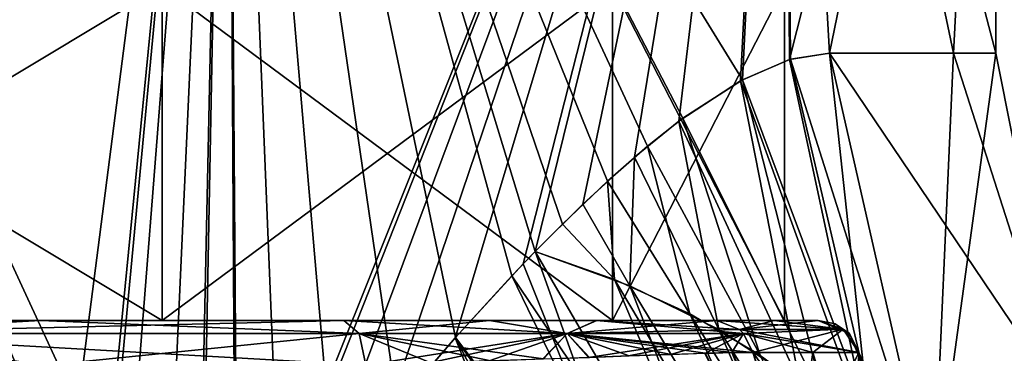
# Model space of a CAD drawing. Header units: millimetres. Extents: x -94 to 254, y 0 to 980.
# Tile 49 of 256: x 3 to 25, y 831 to 838. Entities that reach past the tile are written whole.
import ezdxf

# ---------------------------------------------------------------- set-up
doc = ezdxf.new("R2010")
doc.units = ezdxf.units.MM
doc.header["$LTSCALE"] = 65.185185
for name, color, linetype in [('1', 7, 'CONTINUOUS'), ('103', 7, 'CONTINUOUS'), ('108', 7, 'CONTINUOUS'), ('109', 7, 'CONTINUOUS'), ('110', 7, 'CONTINUOUS'), ('111', 7, 'CONTINUOUS'), ('112', 7, 'CONTINUOUS'), ('115', 7, 'CONTINUOUS'), ('118', 7, 'CONTINUOUS'), ('119', 7, 'CONTINUOUS'), ('120', 7, 'CONTINUOUS'), ('191', 7, 'CONTINUOUS'), ('192', 7, 'CONTINUOUS'), ('197', 7, 'CONTINUOUS'), ('213', 7, 'CONTINUOUS'), ('214', 7, 'CONTINUOUS'), ('28', 7, 'CONTINUOUS'), ('33', 7, 'CONTINUOUS'), ('5262', 7, 'CONTINUOUS'), ('56', 7, 'CONTINUOUS'), ('65', 7, 'CONTINUOUS'), ('66', 7, 'CONTINUOUS')]:
    doc.layers.add(name, color=color, linetype=linetype)

msp = doc.modelspace()

# ---------------------------------------------------------------- linework, layer by layer
at = {"layer": '1', "color": 7, "linetype": 'CONTINUOUS', "true_color": 0xe0f2ff}
for points in [[(-6.257, 831.5, -19.259), (-3.744, 831.5, -20.664), (6.257, 831.5, -19.259), (-6.257, 831.5, -19.259)], [(3.524, 831.5, 20.702), (-3.744, 831.5, 20.664), (-6.257, 831.5, 19.259), (3.524, 831.5, 20.702)], [(6.257, 831.5, 19.259), (3.524, 831.5, 20.702), (-6.257, 831.5, 19.259), (6.257, 831.5, 19.259)], [(-3.744, 831.5, -20.664), (3.524, 831.5, -20.702), (6.257, 831.5, -19.259), (-3.744, 831.5, -20.664)], [(3.524, 831.5, -20.702), (10.34, 831.5, -18.278), (6.257, 831.5, -19.259), (3.524, 831.5, -20.702)], [(10.34, 831.5, 18.278), (3.524, 831.5, 20.702), (6.257, 831.5, 19.259), (10.34, 831.5, 18.278)], [(13.616, 831.5, -16.286), (16.023, 831.5, -14.517), (6.257, 831.5, -19.259), (13.616, 831.5, -16.286)], [(6.257, 831.5, -19.259), (16.023, 831.5, -14.517), (16.383, 831.5, -11.903), (6.257, 831.5, -19.259)], [(10.34, 831.5, -18.278), (13.616, 831.5, -16.286), (6.257, 831.5, -19.259), (10.34, 831.5, -18.278)], [(16.383, 831.5, 11.903), (10.34, 831.5, 18.278), (6.257, 831.5, 19.259), (16.383, 831.5, 11.903)], [(13.619, 831.5, 16.284), (10.34, 831.5, 18.278), (16.383, 831.5, 11.903), (13.619, 831.5, 16.284)], [(16.026, 831.5, 14.515), (13.619, 831.5, 16.284), (16.383, 831.5, 11.903), (16.026, 831.5, 14.515)], [(16.023, 831.5, -14.517), (18.724, 831.5, -11.591), (16.383, 831.5, -11.903), (16.023, 831.5, -14.517)], [(18.724, 831.5, 11.591), (16.026, 831.5, 14.515), (16.383, 831.5, 11.903), (18.724, 831.5, 11.591)], [(20.016, 831.5, -9.18), (21, 831.5, -6.629), (16.383, 831.5, -11.903), (20.016, 831.5, -9.18)], [(21, 831.5, -6.629), (20.25, 831.5), (16.383, 831.5, -11.903), (21, 831.5, -6.629)], [(18.724, 831.5, -11.591), (20.016, 831.5, -9.18), (16.383, 831.5, -11.903), (18.724, 831.5, -11.591)], [(20.25, 831.5), (18.724, 831.5, 11.591), (16.383, 831.5, 11.903), (20.25, 831.5)], [(20.016, 831.5, 9.181), (18.724, 831.5, 11.591), (20.25, 831.5), (20.016, 831.5, 9.181)], [(21, 831.5, 6.629), (20.016, 831.5, 9.181), (20.25, 831.5), (21, 831.5, 6.629)], [(21, 831.5, -6.629), (21, 831.5, 6.629), (20.25, 831.5), (21, 831.5, -6.629)]]:
    msp.add_3dface(points, dxfattribs=at)
at = {"layer": '103', "color": 7, "linetype": 'CONTINUOUS', "true_color": 0xe0f2ff}
for points in [[(21, 831.5, 6.629), (21, 831.5, -6.629), (21.706, 831.208, -6.629), (21, 831.5, 6.629)], [(21, 831.5, 6.629), (21.706, 831.208, -6.629), (21.383, 831.424, 6.629), (21, 831.5, 6.629)], [(21.383, 831.424, 6.629), (21.706, 831.208, -6.629), (21.709, 831.205, 6.629), (21.383, 831.424, 6.629)], [(21.706, 831.208, -6.629), (22, 830.5, -6.629), (21.709, 831.205, 6.629), (21.706, 831.208, -6.629)], [(22, 830.5, -6.629), (22, 830.5, 6.629), (21.709, 831.205, 6.629), (22, 830.5, -6.629)]]:
    msp.add_3dface(points, dxfattribs=at)
at = {"layer": '108', "color": 7, "linetype": 'CONTINUOUS', "true_color": 0xe0f2ff}
for points in [[(20.016, 831.5, -9.18), (18.724, 831.5, -11.591), (19.232, 831.302, -11.906), (20.016, 831.5, -9.18)], [(21, 831.5, -6.629), (20.016, 831.5, -9.18), (19.232, 831.302, -11.906), (21, 831.5, -6.629)], [(21, 831.5, -6.629), (19.232, 831.302, -11.906), (21.565, 831.305, -6.807), (21, 831.5, -6.629)], [(19.232, 831.302, -11.906), (19.325, 831.207, -11.964), (21.565, 831.305, -6.807), (19.232, 831.302, -11.906)], [(19.325, 831.207, -11.964), (19.538, 830.786, -12.096), (21.565, 831.305, -6.807), (19.325, 831.207, -11.964)], [(21.565, 831.305, -6.807), (19.538, 830.786, -12.096), (20.887, 830.786, -9.58), (21.565, 831.305, -6.807)], [(21.914, 830.786, -6.917), (21.565, 831.305, -6.807), (20.887, 830.786, -9.58), (21.914, 830.786, -6.917)]]:
    msp.add_3dface(points, dxfattribs=at)
at = {"layer": '109', "color": 7, "linetype": 'CONTINUOUS', "true_color": 0xe0f2ff}
for points in [[(13.616, 831.5, -16.286), (10.34, 831.5, -18.278), (15.363, 831.207, -15.929), (13.616, 831.5, -16.286)], [(10.34, 831.5, -18.278), (10.688, 831.207, -18.894), (15.363, 831.207, -15.929), (10.34, 831.5, -18.278)], [(16.023, 831.5, -14.517), (13.616, 831.5, -16.286), (15.363, 831.207, -15.929), (16.023, 831.5, -14.517)], [(19.325, 831.207, -11.964), (16.023, 831.5, -14.517), (15.363, 831.207, -15.929), (19.325, 831.207, -11.964)], [(18.724, 831.5, -11.591), (16.023, 831.5, -14.517), (19.232, 831.302, -11.906), (18.724, 831.5, -11.591)], [(16.023, 831.5, -14.517), (19.325, 831.207, -11.964), (19.232, 831.302, -11.906), (16.023, 831.5, -14.517)], [(10.832, 830.5, -19.148), (12.297, 830.549, -18.295), (10.688, 831.207, -18.894), (10.832, 830.5, -19.148)], [(12.297, 830.549, -18.295), (13.642, 830.596, -17.458), (10.688, 831.207, -18.894), (12.297, 830.549, -18.295)], [(13.642, 830.596, -17.458), (14.83, 830.637, -16.659), (10.688, 831.207, -18.894), (13.642, 830.596, -17.458)], [(10.688, 831.207, -18.894), (14.83, 830.637, -16.659), (15.363, 831.207, -15.929), (10.688, 831.207, -18.894)], [(14.83, 830.637, -16.659), (15.863, 830.674, -15.901), (15.363, 831.207, -15.929), (14.83, 830.637, -16.659)], [(15.863, 830.674, -15.901), (16.756, 830.706, -15.18), (15.363, 831.207, -15.929), (15.863, 830.674, -15.901)], [(16.756, 830.706, -15.18), (17.697, 830.739, -14.328), (15.363, 831.207, -15.929), (16.756, 830.706, -15.18)], [(17.697, 830.739, -14.328), (18.462, 830.765, -13.528), (15.363, 831.207, -15.929), (17.697, 830.739, -14.328)], [(18.462, 830.765, -13.528), (19.069, 830.781, -12.784), (15.363, 831.207, -15.929), (18.462, 830.765, -13.528)], [(19.069, 830.781, -12.784), (19.538, 830.786, -12.096), (15.363, 831.207, -15.929), (19.069, 830.781, -12.784)], [(19.538, 830.786, -12.096), (19.325, 831.207, -11.964), (15.363, 831.207, -15.929), (19.538, 830.786, -12.096)]]:
    msp.add_3dface(points, dxfattribs=at)
at = {"layer": '110', "color": 7, "linetype": 'CONTINUOUS', "true_color": 0xe0f2ff}
for points in [[(3.524, 831.5, -20.702), (-3.744, 831.5, -20.664), (-1.758, 831.207, -21.636), (3.524, 831.5, -20.702)], [(-3.744, 831.5, 20.664), (3.524, 831.5, 20.702), (-1.758, 831.207, 21.636), (-3.744, 831.5, 20.664)], [(10.688, 831.207, -18.894), (3.524, 831.5, -20.702), (-1.758, 831.207, -21.636), (10.688, 831.207, -18.894)], [(3.524, 831.5, 20.702), (10.34, 831.5, 18.278), (-1.758, 831.207, 21.636), (3.524, 831.5, 20.702)], [(10.34, 831.5, 18.278), (10.688, 831.207, 18.894), (-1.758, 831.207, 21.636), (10.34, 831.5, 18.278)], [(10.34, 831.5, -18.278), (3.524, 831.5, -20.702), (10.688, 831.207, -18.894), (10.34, 831.5, -18.278)], [(-3.947, 830.5, 21.643), (-1.758, 831.207, 21.636), (3.662, 830.5, 21.693), (-3.947, 830.5, 21.643)], [(3.662, 830.5, -21.693), (-1.758, 831.207, -21.636), (-3.947, 830.5, -21.643), (3.662, 830.5, -21.693)], [(10.832, 830.5, -19.148), (10.688, 831.207, -18.894), (-1.758, 831.207, -21.636), (10.832, 830.5, -19.148)], [(10.832, 830.5, -19.148), (-1.758, 831.207, -21.636), (3.662, 830.5, -21.693), (10.832, 830.5, -19.148)], [(-1.758, 831.207, 21.636), (10.688, 831.207, 18.894), (3.662, 830.5, 21.693), (-1.758, 831.207, 21.636)], [(10.688, 831.207, 18.894), (10.832, 830.5, 19.148), (3.662, 830.5, 21.693), (10.688, 831.207, 18.894)]]:
    msp.add_3dface(points, dxfattribs=at)
at = {"layer": '111', "color": 7, "linetype": 'CONTINUOUS', "true_color": 0xe0f2ff}
for points in [[(10.34, 831.5, 18.278), (13.619, 831.5, 16.284), (10.688, 831.207, 18.894), (10.34, 831.5, 18.278)], [(10.688, 831.207, 18.894), (13.619, 831.5, 16.284), (15.363, 831.207, 15.928), (10.688, 831.207, 18.894)], [(13.619, 831.5, 16.284), (16.026, 831.5, 14.515), (15.363, 831.207, 15.928), (13.619, 831.5, 16.284)], [(16.026, 831.5, 14.515), (18.724, 831.5, 11.591), (15.363, 831.207, 15.928), (16.026, 831.5, 14.515)], [(15.363, 831.207, 15.928), (18.724, 831.5, 11.591), (19.232, 831.302, 11.906), (15.363, 831.207, 15.928)], [(10.832, 830.5, 19.148), (10.688, 831.207, 18.894), (15.363, 831.207, 15.928), (10.832, 830.5, 19.148)], [(12.27, 830.548, 18.312), (10.832, 830.5, 19.148), (15.363, 831.207, 15.928), (12.27, 830.548, 18.312)], [(13.608, 830.595, 17.48), (12.27, 830.548, 18.312), (15.363, 831.207, 15.928), (13.608, 830.595, 17.48)], [(14.803, 830.636, 16.677), (13.608, 830.595, 17.48), (15.363, 831.207, 15.928), (14.803, 830.636, 16.677)], [(15.841, 830.673, 15.917), (14.803, 830.636, 16.677), (15.363, 831.207, 15.928), (15.841, 830.673, 15.917)], [(19.325, 831.207, 11.963), (15.363, 831.207, 15.928), (19.232, 831.302, 11.906), (19.325, 831.207, 11.963)], [(19.325, 831.207, 11.963), (15.841, 830.673, 15.917), (15.363, 831.207, 15.928), (19.325, 831.207, 11.963)], [(16.739, 830.705, 15.195), (15.841, 830.673, 15.917), (19.325, 831.207, 11.963), (16.739, 830.705, 15.195)], [(17.686, 830.739, 14.339), (16.739, 830.705, 15.195), (19.325, 831.207, 11.963), (17.686, 830.739, 14.339)], [(18.456, 830.764, 13.535), (17.686, 830.739, 14.339), (19.325, 831.207, 11.963), (18.456, 830.764, 13.535)], [(19.066, 830.78, 12.787), (18.456, 830.764, 13.535), (19.325, 831.207, 11.963), (19.066, 830.78, 12.787)], [(19.538, 830.786, 12.096), (19.066, 830.78, 12.787), (19.325, 831.207, 11.963), (19.538, 830.786, 12.096)]]:
    msp.add_3dface(points, dxfattribs=at)
at = {"layer": '112', "color": 7, "linetype": 'CONTINUOUS', "true_color": 0xe0f2ff}
for points in [[(18.724, 831.5, 11.591), (20.016, 831.5, 9.181), (21.57, 831.302, 6.808), (18.724, 831.5, 11.591)], [(19.232, 831.302, 11.906), (18.724, 831.5, 11.591), (21.57, 831.302, 6.808), (19.232, 831.302, 11.906)], [(20.016, 831.5, 9.181), (21, 831.5, 6.629), (21.57, 831.302, 6.808), (20.016, 831.5, 9.181)], [(21.914, 830.786, 6.917), (19.325, 831.207, 11.963), (19.232, 831.302, 11.906), (21.914, 830.786, 6.917)], [(21.914, 830.786, 6.917), (19.232, 831.302, 11.906), (21.57, 831.302, 6.808), (21.914, 830.786, 6.917)], [(21.914, 830.786, 6.917), (20.887, 830.786, 9.58), (19.325, 831.207, 11.963), (21.914, 830.786, 6.917)], [(20.887, 830.786, 9.58), (19.538, 830.786, 12.096), (19.325, 831.207, 11.963), (20.887, 830.786, 9.58)]]:
    msp.add_3dface(points, dxfattribs=at)
at = {"layer": '115', "color": 7, "linetype": 'CONTINUOUS', "true_color": 0xe0f2ff}
for points in [[(21.928, 824.841, -13.241), (21.914, 830.786, -6.917), (21.821, 827.686, -10.341), (21.928, 824.841, -13.241)], [(21.914, 830.786, -6.917), (21.928, 824.841, -13.241), (21.978, 830.646, -6.776), (21.914, 830.786, -6.917)]]:
    msp.add_3dface(points, dxfattribs=at)
at = {"layer": '118', "color": 7, "linetype": 'CONTINUOUS', "true_color": 0xe0f2ff}
msp.add_3dface([(21.821, 827.686, 10.34), (21.914, 830.786, 6.917), (21.98, 830.64, 6.77), (21.821, 827.686, 10.34)], dxfattribs=at)
at = {"layer": '119', "color": 7, "linetype": 'CONTINUOUS', "true_color": 0xe0f2ff}
for points in [[(21.706, 831.208, -6.629), (21, 831.5, -6.629), (21.565, 831.305, -6.807), (21.706, 831.208, -6.629)], [(21.706, 831.208, -6.629), (21.565, 831.305, -6.807), (21.914, 830.786, -6.917), (21.706, 831.208, -6.629)], [(22, 830.5, -6.629), (21.706, 831.208, -6.629), (21.978, 830.646, -6.776), (22, 830.5, -6.629)], [(21.706, 831.208, -6.629), (21.914, 830.786, -6.917), (21.978, 830.646, -6.776), (21.706, 831.208, -6.629)]]:
    msp.add_3dface(points, dxfattribs=at)
at = {"layer": '120', "color": 7, "linetype": 'CONTINUOUS', "true_color": 0xe0f2ff}
for points in [[(21, 831.5, 6.629), (21.383, 831.424, 6.629), (21.57, 831.302, 6.808), (21, 831.5, 6.629)], [(21.383, 831.424, 6.629), (21.709, 831.205, 6.629), (21.57, 831.302, 6.808), (21.383, 831.424, 6.629)], [(21.709, 831.205, 6.629), (21.914, 830.786, 6.917), (21.57, 831.302, 6.808), (21.709, 831.205, 6.629)], [(22, 830.5, 6.629), (21.914, 830.786, 6.917), (21.709, 831.205, 6.629), (22, 830.5, 6.629)], [(21.914, 830.786, 6.917), (22, 830.5, 6.629), (21.98, 830.64, 6.77), (21.914, 830.786, 6.917)]]:
    msp.add_3dface(points, dxfattribs=at)
at = {"layer": '191', "color": 7, "linetype": 'CONTINUOUS', "true_color": 0xe0f2ff}
for points in [[(-7.726, 855.675, 23.776), (0, 736, 25), (3.875, 811.747, 24.698), (-7.726, 855.675, 23.776)], [(7.726, 855.675, 23.776), (-7.726, 855.675, 23.776), (7.044, 823.756, 23.987), (7.726, 855.675, 23.776)], [(7.044, 823.756, 23.987), (-7.726, 855.675, 23.776), (6.312, 822.662, 24.19), (7.044, 823.756, 23.987)], [(6.312, 822.662, 24.19), (-7.726, 855.675, 23.776), (4.983, 820.388, 24.498), (6.312, 822.662, 24.19)], [(4.983, 820.388, 24.498), (-7.726, 855.675, 23.776), (4.249, 818.664, 24.636), (4.983, 820.388, 24.498)], [(4.249, 818.664, 24.636), (-7.726, 855.675, 23.776), (3.875, 816.5, 24.698), (4.249, 818.664, 24.636)], [(3.875, 816.5, 24.698), (-7.726, 855.675, 23.776), (3.875, 811.747, 24.698), (3.875, 816.5, 24.698)], [(7.909, 824.977, 23.716), (7.726, 855.675, 23.776), (7.044, 823.756, 23.987), (7.909, 824.977, 23.716)], [(20.226, 855.675, 14.694), (7.726, 855.675, 23.776), (19.302, 836.904, 15.888), (20.226, 855.675, 14.694)], [(19.302, 836.904, 15.888), (7.726, 855.675, 23.776), (17.962, 836.039, 17.388), (19.302, 836.904, 15.888)], [(17.962, 836.039, 17.388), (7.726, 855.675, 23.776), (17.166, 835.412, 18.175), (17.962, 836.039, 17.388)], [(17.166, 835.412, 18.175), (7.726, 855.675, 23.776), (16.266, 834.627, 18.984), (17.166, 835.412, 18.175)], [(16.266, 834.627, 18.984), (7.726, 855.675, 23.776), (15.255, 833.665, 19.806), (16.266, 834.627, 18.984)], [(15.255, 833.665, 19.806), (7.726, 855.675, 23.776), (14.645, 833.051, 20.261), (15.255, 833.665, 19.806)], [(14.645, 833.051, 20.261), (7.726, 855.675, 23.776), (14.119, 832.502, 20.631), (14.645, 833.051, 20.261)], [(14.119, 832.502, 20.631), (7.726, 855.675, 23.776), (12.852, 831.117, 21.443), (14.119, 832.502, 20.631)], [(12.852, 831.117, 21.443), (7.726, 855.675, 23.776), (11.543, 829.604, 22.176), (12.852, 831.117, 21.443)], [(11.543, 829.604, 22.176), (7.726, 855.675, 23.776), (10.123, 827.874, 22.859), (11.543, 829.604, 22.176)], [(10.123, 827.874, 22.859), (7.726, 855.675, 23.776), (8.926, 826.342, 23.352), (10.123, 827.874, 22.859)], [(8.926, 826.342, 23.352), (7.726, 855.675, 23.776), (7.947, 825.03, 23.703), (8.926, 826.342, 23.352)], [(7.947, 825.03, 23.703), (7.726, 855.675, 23.776), (7.909, 824.977, 23.716), (7.947, 825.03, 23.703)], [(20.378, 837.362, 14.482), (20.226, 855.675, 14.694), (19.302, 836.904, 15.888), (20.378, 837.362, 14.482)], [(25, 855.675), (20.226, 855.675, 14.694), (25, 837.5), (25, 855.675)], [(25, 837.5), (20.226, 855.675, 14.694), (24.046, 837.5, 6.841), (25, 837.5)], [(24.046, 837.5, 6.841), (20.226, 855.675, 14.694), (21.256, 837.5, 13.159), (24.046, 837.5, 6.841)], [(21.256, 837.5, 13.159), (20.226, 855.675, 14.694), (20.378, 837.362, 14.482), (21.256, 837.5, 13.159)]]:
    msp.add_3dface(points, dxfattribs=at)
at = {"layer": '192', "color": 7, "linetype": 'CONTINUOUS', "true_color": 0xe0f2ff}
for points in [[(-7.726, 736, -23.776), (-7.726, 855.675, -23.776), (7.726, 855.675, -23.776), (-7.726, 736, -23.776)], [(-7.726, 736, -23.776), (7.726, 855.675, -23.776), (3.875, 816.5, -24.698), (-7.726, 736, -23.776)], [(3.875, 816.5, -24.698), (7.726, 855.675, -23.776), (4.236, 818.626, -24.638), (3.875, 816.5, -24.698)], [(4.236, 818.626, -24.638), (7.726, 855.675, -23.776), (4.94, 820.302, -24.507), (4.236, 818.626, -24.638)], [(4.94, 820.302, -24.507), (7.726, 855.675, -23.776), (6.215, 822.51, -24.215), (4.94, 820.302, -24.507)], [(6.215, 822.51, -24.215), (7.726, 855.675, -23.776), (7.116, 823.86, -23.966), (6.215, 822.51, -24.215)], [(7.116, 823.86, -23.966), (7.726, 855.675, -23.776), (7.931, 825.007, -23.709), (7.116, 823.86, -23.966)], [(7.726, 855.675, -23.776), (20.226, 855.675, -14.694), (7.931, 825.007, -23.709), (7.726, 855.675, -23.776)], [(7.931, 825.007, -23.709), (20.226, 855.675, -14.694), (8.226, 825.409, -23.608), (7.931, 825.007, -23.709)], [(8.226, 825.409, -23.608), (20.226, 855.675, -14.694), (9.586, 827.196, -23.089), (8.226, 825.409, -23.608)], [(9.586, 827.196, -23.089), (20.226, 855.675, -14.694), (11.268, 829.276, -22.317), (9.586, 827.196, -23.089)], [(11.268, 829.276, -22.317), (20.226, 855.675, -14.694), (12.845, 831.109, -21.448), (11.268, 829.276, -22.317)], [(12.845, 831.109, -21.448), (20.226, 855.675, -14.694), (14.374, 832.77, -20.455), (12.845, 831.109, -21.448)], [(14.374, 832.77, -20.455), (20.226, 855.675, -14.694), (14.642, 833.048, -20.264), (14.374, 832.77, -20.455)], [(14.642, 833.048, -20.264), (20.226, 855.675, -14.694), (15.713, 834.111, -19.445), (14.642, 833.048, -20.264)], [(15.713, 834.111, -19.445), (20.226, 855.675, -14.694), (16.873, 835.165, -18.447), (15.713, 834.111, -19.445)], [(16.873, 835.165, -18.447), (20.226, 855.675, -14.694), (17.874, 835.973, -17.479), (16.873, 835.165, -18.447)], [(17.874, 835.973, -17.479), (20.226, 855.675, -14.694), (19.257, 836.88, -15.943), (17.874, 835.973, -17.479)], [(19.257, 836.88, -15.943), (20.226, 855.675, -14.694), (20.358, 837.355, -14.511), (19.257, 836.88, -15.943)], [(20.226, 855.675, -14.694), (25, 855.675), (20.358, 837.355, -14.511), (20.226, 855.675, -14.694)], [(20.358, 837.355, -14.511), (25, 855.675), (21.256, 837.5, -13.159), (20.358, 837.355, -14.511)], [(21.256, 837.5, -13.159), (25, 855.675), (24.046, 837.5, -6.841), (21.256, 837.5, -13.159)], [(25, 855.675), (25, 837.5), (24.046, 837.5, -6.841), (25, 855.675)]]:
    msp.add_3dface(points, dxfattribs=at)
at = {"layer": '197', "color": 7, "linetype": 'CONTINUOUS', "true_color": 0xe0f2ff}
for points in [[(24.046, 837.5, 6.841), (21.256, 837.5, 13.159), (23.592, 827.25, 14.605), (24.046, 837.5, 6.841)], [(21.256, 837.5, -13.159), (24.046, 837.5, -6.841), (26.56, 829.655, 0), (21.256, 837.5, -13.159)], [(23.592, 827.25, -14.605), (21.256, 837.5, -13.159), (26.56, 829.655, 0), (23.592, 827.25, -14.605)], [(25, 837.5), (24.046, 837.5, 6.841), (23.592, 827.25, 14.605), (25, 837.5)], [(26.56, 829.655, 0), (25, 837.5), (23.592, 827.25, 14.605), (26.56, 829.655, 0)], [(24.046, 837.5, -6.841), (25, 837.5), (26.56, 829.655, 0), (24.046, 837.5, -6.841)]]:
    msp.add_3dface(points, dxfattribs=at)
at = {"layer": '213', "color": 7, "linetype": 'CONTINUOUS', "true_color": 0xe0f2ff}
for points in [[(20.378, 837.362, 14.482), (19.302, 836.904, 15.888), (22.455, 828.483, 15.073), (20.378, 837.362, 14.482)], [(21.256, 837.5, 13.159), (20.378, 837.362, 14.482), (23.592, 827.25, 14.605), (21.256, 837.5, 13.159)], [(23.592, 827.25, 14.605), (20.378, 837.362, 14.482), (22.455, 828.483, 15.073), (23.592, 827.25, 14.605)], [(19.302, 836.904, 15.888), (17.962, 836.039, 17.388), (21.154, 829.659, 15.784), (19.302, 836.904, 15.888)], [(22.455, 828.483, 15.073), (19.302, 836.904, 15.888), (21.154, 829.659, 15.784), (22.455, 828.483, 15.073)], [(17.962, 836.039, 17.388), (17.166, 835.412, 18.175), (19.703, 830.725, 16.701), (17.962, 836.039, 17.388)], [(21.154, 829.659, 15.784), (17.962, 836.039, 17.388), (19.703, 830.725, 16.701), (21.154, 829.659, 15.784)], [(17.166, 835.412, 18.175), (16.266, 834.627, 18.984), (18.12, 831.651, 17.779), (17.166, 835.412, 18.175)], [(19.703, 830.725, 16.701), (17.166, 835.412, 18.175), (18.12, 831.651, 17.779), (19.703, 830.725, 16.701)], [(16.266, 834.627, 18.984), (15.255, 833.665, 19.806), (16.424, 832.422, 18.981), (16.266, 834.627, 18.984)], [(18.12, 831.651, 17.779), (16.266, 834.627, 18.984), (16.424, 832.422, 18.981), (18.12, 831.651, 17.779)], [(15.255, 833.665, 19.806), (14.645, 833.051, 20.261), (16.424, 832.422, 18.981), (15.255, 833.665, 19.806)], [(14.645, 833.051, 20.261), (14.119, 832.502, 20.631), (20.149, 823.597, 19.883), (14.645, 833.051, 20.261)], [(14.645, 833.051, 20.261), (20.149, 823.597, 19.883), (16.424, 832.422, 18.981), (14.645, 833.051, 20.261)], [(14.119, 832.502, 20.631), (12.852, 831.117, 21.443), (18.233, 824.037, 20.422), (14.119, 832.502, 20.631)], [(14.119, 832.502, 20.631), (18.233, 824.037, 20.422), (20.149, 823.597, 19.883), (14.119, 832.502, 20.631)], [(20.149, 823.597, 19.883), (22.009, 823.084, 19.404), (16.424, 832.422, 18.981), (20.149, 823.597, 19.883)], [(22.009, 823.084, 19.404), (18.12, 831.651, 17.779), (16.424, 832.422, 18.981), (22.009, 823.084, 19.404)], [(22.009, 823.084, 19.404), (23.8, 822.502, 19.001), (18.12, 831.651, 17.779), (22.009, 823.084, 19.404)], [(23.8, 822.502, 19.001), (19.703, 830.725, 16.701), (18.12, 831.651, 17.779), (23.8, 822.502, 19.001)], [(12.852, 831.117, 21.443), (11.543, 829.604, 22.176), (16.266, 824.403, 21.01), (12.852, 831.117, 21.443)], [(12.852, 831.117, 21.443), (16.266, 824.403, 21.01), (18.233, 824.037, 20.422), (12.852, 831.117, 21.443)]]:
    msp.add_3dface(points, dxfattribs=at)
at = {"layer": '214', "color": 7, "linetype": 'CONTINUOUS', "true_color": 0xe0f2ff}
for points in [[(19.257, 836.88, -15.943), (20.358, 837.355, -14.511), (22.208, 828.725, -15.197), (19.257, 836.88, -15.943)], [(20.358, 837.355, -14.511), (21.256, 837.5, -13.159), (22.208, 828.725, -15.197), (20.358, 837.355, -14.511)], [(21.256, 837.5, -13.159), (23.592, 827.25, -14.605), (22.208, 828.725, -15.197), (21.256, 837.5, -13.159)], [(17.874, 835.973, -17.479), (19.257, 836.88, -15.943), (20.59, 830.101, -16.128), (17.874, 835.973, -17.479)], [(20.59, 830.101, -16.128), (19.257, 836.88, -15.943), (22.208, 828.725, -15.197), (20.59, 830.101, -16.128)], [(16.873, 835.165, -18.447), (17.874, 835.973, -17.479), (18.768, 831.299, -17.331), (16.873, 835.165, -18.447)], [(18.768, 831.299, -17.331), (17.874, 835.973, -17.479), (20.59, 830.101, -16.128), (18.768, 831.299, -17.331)], [(15.713, 834.111, -19.445), (16.873, 835.165, -18.447), (16.772, 832.281, -18.733), (15.713, 834.111, -19.445)], [(16.772, 832.281, -18.733), (16.873, 835.165, -18.447), (18.768, 831.299, -17.331), (16.772, 832.281, -18.733)], [(14.642, 833.048, -20.264), (15.713, 834.111, -19.445), (16.772, 832.281, -18.733), (14.642, 833.048, -20.264)], [(14.374, 832.77, -20.455), (14.642, 833.048, -20.264), (17.844, 824.116, -20.536), (14.374, 832.77, -20.455)], [(14.642, 833.048, -20.264), (16.772, 832.281, -18.733), (20.15, 823.596, -19.883), (14.642, 833.048, -20.264)], [(17.844, 824.116, -20.536), (14.642, 833.048, -20.264), (20.15, 823.596, -19.883), (17.844, 824.116, -20.536)], [(12.845, 831.109, -21.448), (14.374, 832.77, -20.455), (17.844, 824.116, -20.536), (12.845, 831.109, -21.448)], [(16.772, 832.281, -18.733), (18.768, 831.299, -17.331), (22.373, 822.972, -19.316), (16.772, 832.281, -18.733)], [(20.15, 823.596, -19.883), (16.772, 832.281, -18.733), (22.373, 822.972, -19.316), (20.15, 823.596, -19.883)], [(11.268, 829.276, -22.317), (12.845, 831.109, -21.448), (15.467, 824.528, -21.256), (11.268, 829.276, -22.317)], [(15.467, 824.528, -21.256), (12.845, 831.109, -21.448), (17.844, 824.116, -20.536), (15.467, 824.528, -21.256)], [(18.768, 831.299, -17.331), (20.59, 830.101, -16.128), (24.495, 822.251, -18.865), (18.768, 831.299, -17.331)], [(22.373, 822.972, -19.316), (18.768, 831.299, -17.331), (24.495, 822.251, -18.865), (22.373, 822.972, -19.316)]]:
    msp.add_3dface(points, dxfattribs=at)
at = {"layer": '28', "color": 7, "linetype": 'CONTINUOUS', "true_color": 0xe0f2ff}
for points in [[(6.257, 831.5, 19.259), (-6.257, 831.5, 19.259), (6.257, 839, 19.259), (6.257, 831.5, 19.259)], [(6.257, 839, 19.259), (-6.257, 831.5, 19.259), (-6.257, 839, 19.259), (6.257, 839, 19.259)], [(16.383, 831.5, 11.903), (6.257, 831.5, 19.259), (16.383, 839, 11.903), (16.383, 831.5, 11.903)], [(16.383, 839, 11.903), (6.257, 831.5, 19.259), (6.257, 839, 19.259), (16.383, 839, 11.903)], [(20.25, 831.5), (16.383, 831.5, 11.903), (20.25, 839), (20.25, 831.5)], [(20.25, 839), (16.383, 831.5, 11.903), (16.383, 839, 11.903), (20.25, 839)]]:
    msp.add_3dface(points, dxfattribs=at)
at = {"layer": '33', "color": 7, "linetype": 'CONTINUOUS', "true_color": 0xe0f2ff}
for points in [[(-6.257, 831.5, -19.259), (6.257, 831.5, -19.259), (-6.257, 839, -19.259), (-6.257, 831.5, -19.259)], [(-6.257, 839, -19.259), (6.257, 831.5, -19.259), (6.257, 839, -19.259), (-6.257, 839, -19.259)], [(6.257, 831.5, -19.259), (16.383, 831.5, -11.903), (6.257, 839, -19.259), (6.257, 831.5, -19.259)], [(6.257, 839, -19.259), (16.383, 831.5, -11.903), (16.383, 839, -11.903), (6.257, 839, -19.259)], [(16.383, 831.5, -11.903), (20.25, 831.5), (16.383, 839, -11.903), (16.383, 831.5, -11.903)], [(20.25, 831.5), (20.25, 839), (16.383, 839, -11.903), (20.25, 831.5)]]:
    msp.add_3dface(points, dxfattribs=at)
at = {"layer": '5262', "color": 7, "linetype": 'CONTINUOUS', "true_color": 0xe0f2ff}
for points in [[(19.538, 830.786, -12.096), (20.468, 827.849, -12.671), (20.887, 830.786, -9.58), (19.538, 830.786, -12.096)], [(20.468, 827.849, -12.671), (21.914, 830.786, -6.917), (20.887, 830.786, -9.58), (20.468, 827.849, -12.671)], [(21.914, 830.786, -6.917), (20.468, 827.849, -12.671), (21.821, 827.686, -10.341), (21.914, 830.786, -6.917)]]:
    msp.add_3dface(points, dxfattribs=at)
at = {"layer": '56', "color": 7, "linetype": 'CONTINUOUS', "true_color": 0xe0f2ff}
for points in [[(20.887, 830.786, 9.58), (21.821, 827.686, 10.34), (19.538, 830.786, 12.096), (20.887, 830.786, 9.58)], [(19.538, 830.786, 12.096), (21.821, 827.686, 10.34), (20.468, 827.849, 12.671), (19.538, 830.786, 12.096)], [(21.914, 830.786, 6.917), (21.821, 827.686, 10.34), (20.887, 830.786, 9.58), (21.914, 830.786, 6.917)]]:
    msp.add_3dface(points, dxfattribs=at)
at = {"layer": '65', "color": 7, "linetype": 'CONTINUOUS', "true_color": 0xe0f2ff}
for points in [[(19.066, 830.78, 12.787), (21.649, 824.666, 14), (18.456, 830.764, 13.535), (19.066, 830.78, 12.787)], [(19.538, 830.786, 12.096), (21.649, 824.666, 14), (19.066, 830.78, 12.787), (19.538, 830.786, 12.096)], [(19.538, 830.786, 12.096), (20.468, 827.849, 12.671), (21.649, 824.666, 14), (19.538, 830.786, 12.096)]]:
    msp.add_3dface(points, dxfattribs=at)
at = {"layer": '66', "color": 7, "linetype": 'CONTINUOUS', "true_color": 0xe0f2ff}
for points in [[(18.462, 830.765, -13.528), (21.648, 824.662, -14.005), (19.069, 830.781, -12.784), (18.462, 830.765, -13.528)], [(19.538, 830.786, -12.096), (19.069, 830.781, -12.784), (20.468, 827.849, -12.671), (19.538, 830.786, -12.096)], [(21.648, 824.662, -14.005), (21.722, 825.084, -13.448), (19.069, 830.781, -12.784), (21.648, 824.662, -14.005)], [(19.069, 830.781, -12.784), (21.722, 825.084, -13.448), (20.468, 827.849, -12.671), (19.069, 830.781, -12.784)]]:
    msp.add_3dface(points, dxfattribs=at)

doc.saveas('drawing.dxf')
